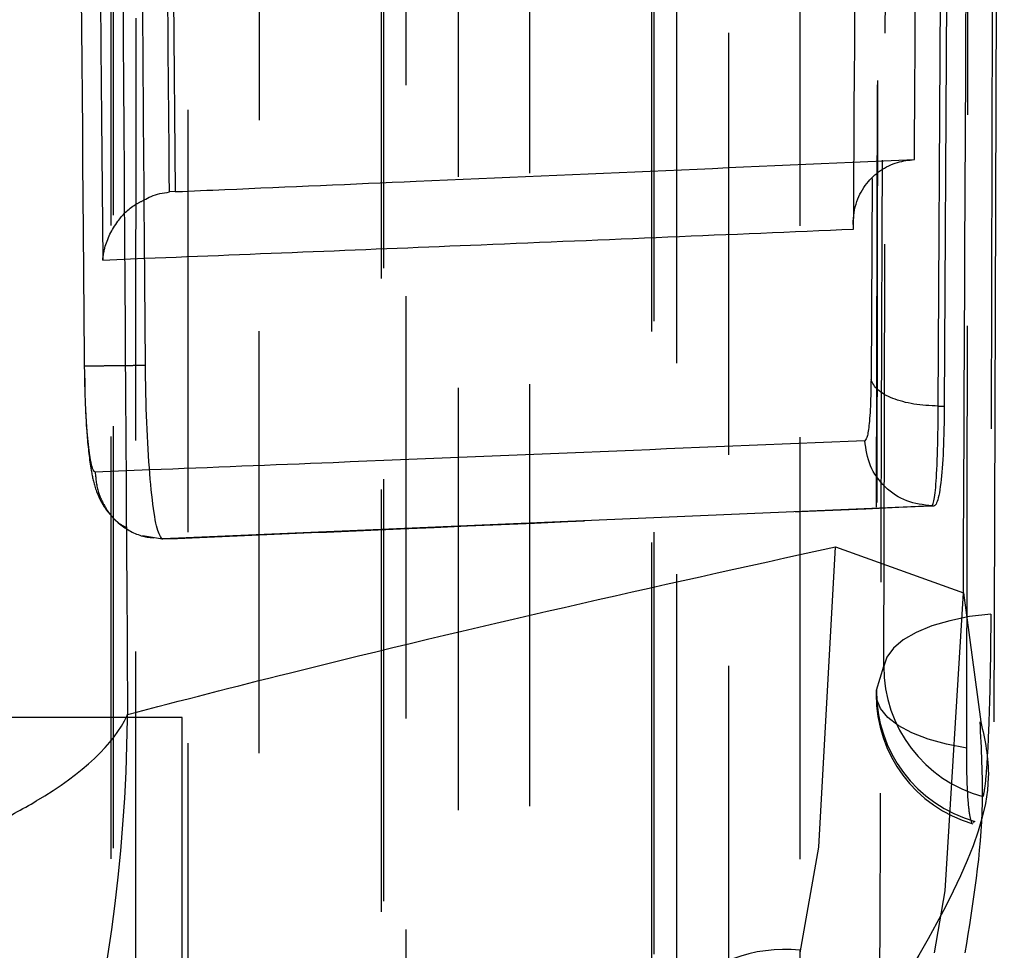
# Model space of a CAD drawing. Extents: x 49 to 390, y 18 to 272.
# Tile 33 of 36: x 379.04 to 382, y 238.19 to 240.99. Entities that reach past the tile are written whole.
import ezdxf

# ---------------------------------------------------------------- set-up
doc = ezdxf.new("R2010")
doc.units = 0
doc.linetypes.add('HIDDEN', pattern=[1.905, 1.27, -0.635])
doc.layers.get('0').update_dxf_attribs({"linetype": 'CONTINUOUS'})

msp = doc.modelspace()

# ---------------------------------------------------------------- linework, layer by layer
at = {"color": 7, "linetype": 'CONTINUOUS'}
for p, q in [((381.9703, 238.8783), (382.0007, 248.9282)), ((381.802, 239.8282), (381.8471, 248.3042)), ((381.8644, 248.3042), (381.8203, 239.8282)), ((379.4543, 246.885), (379.5076, 240.4734)), ((379.5076, 240.4734), (379.4903, 240.4724)), ((381.5475, 240.3607), (381.5476, 240.3808)), ((381.802, 239.8282), (381.8203, 239.8282)), ((381.7894, 239.5283), (379.4702, 239.4285)), ((381.7831, 239.5283), (381.7895, 239.5283)), ((379.4702, 239.4285), (379.4676, 239.4292)), ((379.4692, 239.4285), (379.4692, 239.4285)), ((379.4692, 239.4285), (379.4702, 239.4285)), ((381.493, 239.4051), (381.8775, 239.2668)), ((379.5284, 238.8916), (376.8784, 238.8916)), ((379.5284, 235.0941), (379.5284, 238.8916))]:
    msp.add_line(p, q, dxfattribs=at)
at = {"color": 7, "linetype": 'HIDDEN'}
for p, q in [((381.6321, 248.4146), (381.6148, 238.9612)), ((380.9398, 247.0378), (380.9403, 237.9307)), ((380.1272, 245.2922), (380.1271, 236.8622)), ((379.3147, 243.5466), (379.3137, 235.7937)), ((379.2899, 240.2677), (379.4158, 240.2728)), ((379.4313, 239.6362), (379.267, 239.6296)), ((379.4098, 239.4386), (379.4692, 239.4285)), ((381.6162, 238.9734), (381.6385, 239.0456)), ((381.9124, 238.5789), (381.9061, 238.5756))]:
    msp.add_line(p, q, dxfattribs=at)
at = {"color": 8, "linetype": 'CONTINUOUS'}
for p, q in [((381.6033, 240.5131), (381.5999, 239.908)), ((381.8775, 239.2668), (381.9299, 238.8787))]:
    msp.add_line(p, q, dxfattribs=at)
at = {"color": 7, "linetype": 'HIDDEN', "flags": 128}
for points in [[(381.9835, 248.6498), (381.9818, 247.918), (381.9747, 244.9703), (381.96, 239.2026)], [(381.6385, 239.0456), (381.6402, 239.7826), (381.6468, 242.7306), (381.6591, 248.4938)], [(381.634, 248.4281), (381.6327, 247.6911), (381.6274, 244.7431), (381.6162, 238.9734)], [(381.8876, 238.7996), (381.8888, 239.5251), (381.8935, 242.4728), (381.902, 248.2536)], [(381.3851, 247.3551), (381.3851, 246.6183), (381.3854, 243.6709), (381.3858, 238.191)], [(381.0158, 238.0522), (381.0158, 238.7891), (381.0156, 241.7364), (381.0152, 247.2163)], [(380.9467, 247.0692), (380.9467, 246.3324), (380.9469, 243.385), (380.9473, 237.9622)], [(381.1725, 237.7766), (381.1725, 238.5134), (381.1723, 241.4607), (381.172, 246.8836)], [(380.5725, 245.6095), (380.5725, 244.8726), (380.5725, 241.9253), (380.5725, 237.1224)], [(380.2026, 236.9837), (380.2026, 237.7205), (380.2026, 240.6679), (380.2026, 245.4707)], [(380.1341, 245.3236), (380.1341, 244.5867), (380.1341, 241.6394), (380.134, 236.8936)], [(380.3592, 236.708), (380.3593, 237.4448), (380.3593, 240.3922), (380.3594, 245.138)], [(379.76, 243.8638), (379.7599, 243.127), (379.7596, 240.1796), (379.7592, 236.0538)], [(379.3892, 235.9152), (379.3893, 236.652), (379.3897, 239.5993), (379.3901, 243.7251)], [(379.3216, 243.5779), (379.3216, 242.8411), (379.3212, 239.8938), (379.3207, 235.8251)], [(379.5459, 235.6394), (379.546, 236.3763), (379.5464, 239.3236), (379.547, 243.3923)], [(381.96, 239.2026), (381.8964, 239.1948), (381.8368, 239.1827), (381.7827, 239.1667), (381.7356, 239.1471), (381.6967, 239.1246), (381.6671, 239.0998), (381.6475, 239.0732), (381.6385, 239.0456)], [(381.8876, 238.7996), (381.827, 238.811), (381.7716, 238.8263), (381.7228, 238.8453), (381.682, 238.8673), (381.6502, 238.8918), (381.6283, 238.9181), (381.6169, 238.9455), (381.6162, 238.9734)]]:
    msp.add_lwpolyline(points, dxfattribs=at)
at = {"color": 8, "linetype": 'CONTINUOUS', "flags": 128}
for points in [[(381.3867, 238.1836), (381.4431, 238.5009), (381.493, 239.4051)], [(381.7912, 238.1836), (381.8228, 238.3697), (381.8775, 239.2668)]]:
    msp.add_lwpolyline(points, dxfattribs=at)
at = {"color": 7, "linetype": 'HIDDEN'}
for centre, radius, start, end in [((382.0425, 239.0432), 0.404, 179.6555, 254.7963), ((382.0212, 238.9604), 0.406, 179.8862, 253.4502), ((382.0218, 238.9695), 0.4056, 179.4563, 254.3446), ((381.3389, 237.7534), 0.4401, 83.8918, 137.2279)]:
    msp.add_arc(centre, radius, start, end, dxfattribs=at)
at = {"color": 7, "linetype": 'CONTINUOUS'}
for points, knots in [([(381.8775, 239.2668), (381.8863, 241.1739), (381.9015, 244.4634), (381.9154, 247.7542), (381.9213, 249.1373)], [0, 0, 0, 0, 0.5797188, 1, 1, 1, 1]), ([(381.7304, 240.5701), (381.7308, 240.6381), (381.7342, 241.1974), (381.7492, 243.665), (381.763, 246.0646), (381.7739, 247.9729)], [0, 0, 0, 0, 0.027574, 0.226656, 1, 1, 1, 1]), ([(379.314, 247.4541), (379.3216, 246.0222), (379.3369, 243.1711), (379.3553, 240.32), (379.3645, 238.9008)], [0, 0, 0, 0, 0.502233, 1, 1, 1, 1]), ([(379.4183, 239.9514), (379.4172, 240.0867), (379.412, 240.7634), (379.3934, 243.2425), (379.3783, 245.5864), (379.3667, 247.389)], [0, 0, 0, 0, 0.054586, 0.272931, 1, 1, 1, 1]), ([(379.4903, 240.4724), (379.4903, 240.4727), (379.4813, 241.5422), (379.4623, 243.6797), (379.4465, 245.817), (379.4385, 246.8853), (379.4385, 246.8855)], [0, 0, 0, 0, 0.000156, 0.50028, 0.999922, 1, 1, 1, 1]), ([(379.5076, 240.4734), (379.5091, 240.4734), (379.5587, 240.4756), (379.8012, 240.486), (380.5459, 240.5182), (381.2326, 240.5483), (381.7304, 240.5701)], [0, 0, 0, 0, 0.001869, 0.066123, 0.323139, 1, 1, 1, 1]), ([(381.5475, 240.3607), (381.5474, 240.3616), (381.547, 240.3664), (381.5456, 240.3945), (381.553, 240.4421), (381.583, 240.4979), (381.6259, 240.5383), (381.6762, 240.5638), (381.7132, 240.5681), (381.7304, 240.5701)], [0, 0, 0, 0, 0.0087, 0.049175, 0.289077, 0.496528, 0.677747, 0.849966, 1, 1, 1, 1]), ([(379.4144, 240.4483), (379.4212, 240.4522), (379.4433, 240.465), (379.471, 240.4694), (379.4903, 240.4724)], [0, 0, 0, 0, 0.3046147, 1, 1, 1, 1]), ([(379.4676, 239.4292), (379.4622, 239.4381), (379.4514, 239.4559), (379.4367, 239.5544), (379.4255, 239.6935), (379.4197, 239.8346), (379.4186, 239.9223), (379.4183, 239.9514)], [0, 0, 0, 0, 0.222623, 0.445235, 0.667639, 0.889676, 1, 1, 1, 1]), ([(381.5999, 239.908), (381.5997, 239.8915), (381.5991, 239.8433), (381.5957, 239.7812), (381.5893, 239.7336), (381.5838, 239.7273), (381.5811, 239.7242)], [0, 0, 0, 0, 0.156198, 0.457127, 0.72972, 1, 1, 1, 1]), ([(381.802, 239.8282), (381.777, 239.8295), (381.727, 239.8321), (381.6626, 239.8503), (381.615, 239.8763), (381.6049, 239.8974), (381.5999, 239.908)], [0, 0, 0, 0, 0.249998, 0.499997, 0.749998, 1, 1, 1, 1]), ([(381.7832, 239.5283), (381.7832, 239.5283), (381.7857, 239.5289), (381.7915, 239.5461), (381.7978, 239.6208), (381.801, 239.7226), (381.802, 239.8014), (381.802, 239.8282), (381.802, 239.8282)], [0, 0, 0, 0, 0.000102, 0.268587, 0.54176, 0.843412, 0.999893, 1, 1, 1, 1]), ([(381.8203, 239.8282), (381.8195, 239.7819), (381.818, 239.6894), (381.8099, 239.5871), (381.7997, 239.5354), (381.7921, 239.5301), (381.7895, 239.5283)], [0, 0, 0, 0, 0.272322, 0.544632, 0.844593, 1, 1, 1, 1]), ([(381.7831, 239.5283), (381.7572, 239.5312), (381.7054, 239.5371), (381.6396, 239.5821), (381.5925, 239.6466), (381.5849, 239.6983), (381.5811, 239.7242)], [0, 0, 0, 0, 0.2500005, 0.4999985, 0.7500004, 1, 1, 1, 1]), ([(381.7831, 239.5283), (381.7831, 239.5283), (381.7832, 239.5283), (381.7832, 239.5283), (381.7832, 239.5283)], [0, 0, 0, 0, 0.9613311, 1, 1, 1, 1]), ([(379.3645, 238.9008), (379.5268, 238.9429), (380.252, 239.1306), (380.9506, 239.2852), (381.493, 239.4051)], [0, 0, 0, 0, 0.22378, 1, 1, 1, 1]), ([(381.8831, 238.1836), (381.9076, 238.3326), (381.9448, 238.5596), (381.9321, 238.7971), (381.9278, 238.8787)], [0, 0, 0, 0, 0.6566912, 1, 1, 1, 1])]:
    msp.add_open_spline(points, degree=3, knots=knots, dxfattribs=at)
at = {"color": 7, "linetype": 'HIDDEN'}
for points, knots in [([(381.6575, 248.1883), (381.6518, 246.3665), (381.6413, 242.9637), (381.6302, 239.5599), (381.625, 237.9784)], [0, 0, 0, 0, 0.535379, 1, 1, 1, 1]), ([(381.5476, 240.3808), (381.5483, 240.4969), (381.5519, 241.1044), (381.5672, 243.7046), (381.581, 246.1888), (381.5921, 248.1817)], [0, 0, 0, 0, 0.04466, 0.233595, 1, 1, 1, 1]), ([(381.6431, 248.0262), (381.6431, 248.0222), (381.6406, 247.527), (381.6279, 245.0667), (381.6146, 242.5662), (381.6035, 240.5571), (381.6033, 240.5131)], [0, 0, 0, 0, 0.001575, 0.197747, 0.982433, 1, 1, 1, 1]), ([(379.2352, 239.9491), (379.2341, 240.0844), (379.2286, 240.7611), (379.2092, 243.2402), (379.1934, 245.5841), (379.1813, 247.3866)], [0, 0, 0, 0, 0.0545865, 0.2729327, 1, 1, 1, 1]), ([(379.2347, 247.0788), (379.2432, 245.9458), (379.2601, 243.6754), (379.28, 241.4051), (379.2899, 240.2677)], [0, 0, 0, 0, 0.4990478, 1, 1, 1, 1]), ([(379.2899, 240.2677), (379.29, 240.2684), (379.291, 240.2806), (379.2979, 240.3206), (379.3262, 240.3784), (379.3722, 240.4277), (379.4054, 240.4439), (379.4144, 240.4483)], [0, 0, 0, 0, 0.010019, 0.180541, 0.590879, 0.889189, 1, 1, 1, 1]), ([(379.2352, 239.9491), (379.2348, 239.9491), (379.234, 239.9492), (379.2438, 239.9493), (379.2612, 239.9495), (379.2865, 239.9498), (379.3181, 239.9502), (379.3549, 239.9506), (379.3891, 239.951), (379.4107, 239.9512), (379.4183, 239.9513)], [0, 0, 0, 0, 0.132517, 0.265025, 0.397538, 0.530058, 0.662566, 0.795083, 0.927595, 1, 1, 1, 1]), ([(379.267, 239.6296), (379.2649, 239.6311), (379.2594, 239.6349), (379.2509, 239.6731), (379.2429, 239.7453), (379.2371, 239.8411), (379.2359, 239.9132), (379.2352, 239.9491)], [0, 0, 0, 0, 0.141849, 0.356457, 0.570481, 0.785872, 1, 1, 1, 1]), ([(379.2353, 239.9285), (379.2355, 239.9044), (379.2362, 239.8346), (379.2427, 239.7262), (379.2532, 239.6394), (379.2653, 239.5824), (379.2938, 239.5197), (379.3415, 239.4675), (379.3991, 239.4365), (379.4336, 239.4331), (379.4429, 239.4322)], [0, 0, 0, 0, 0.10313, 0.29881, 0.50945, 0.640517, 0.723321, 0.837057, 0.956155, 1, 1, 1, 1]), ([(379.267, 239.6296), (379.269, 239.6088), (379.2726, 239.5716), (379.2993, 239.5177), (379.3286, 239.4794), (379.3553, 239.4658), (379.3618, 239.4625)], [0, 0, 0, 0, 0.308249, 0.552943, 0.892024, 1, 1, 1, 1]), ([(379.4692, 239.4285), (379.7085, 239.4386), (380.4907, 239.4719), (381.2536, 239.5052), (381.7832, 239.5283)], [0, 0, 0, 0, 0.305926, 1, 1, 1, 1]), ([(379.4676, 239.4292), (379.4681, 239.4288), (379.4686, 239.4284), (379.4692, 239.4285), (379.4692, 239.4285)], [0, 0, 0, 0, 0.997781, 1, 1, 1, 1]), ([(381.96, 239.2026), (381.9598, 239.167), (381.9593, 239.0897), (381.9569, 238.9606), (381.9529, 238.8348), (381.9472, 238.7324), (381.9414, 238.6747), (381.9377, 238.6585), (381.9366, 238.6533)], [0, 0, 0, 0, 0.160467, 0.348324, 0.536016, 0.723285, 0.910089, 1, 1, 1, 1]), ([(375.1999, 237.8707), (375.6955, 237.9109), (376.7421, 237.9957), (377.8454, 238.1999), (378.5569, 238.3997), (378.8963, 238.5342), (379.2046, 238.6993), (379.3252, 238.8128), (379.3641, 238.8999), (379.3645, 238.9008)], [0, 0, 0, 0, 0.229474, 0.484643, 0.616644, 0.748655, 0.804952, 0.997797, 1, 1, 1, 1]), ([(375.5953, 233.9628), (376.0764, 234.1453), (377.0924, 234.5308), (378.1181, 235.5011), (378.7527, 236.4619), (379.0398, 237.1127), (379.2837, 237.9154), (379.3598, 238.4692), (379.3644, 238.896), (379.3645, 238.9008)], [0, 0, 0, 0, 0.229485, 0.484654, 0.61668, 0.748717, 0.804956, 0.997796, 1, 1, 1, 1]), ([(381.9299, 238.8787), (381.942, 238.8248), (381.995, 238.5877), (381.7862, 238.2439), (381.625, 237.9784)], [0, 0, 0, 0, 0.227608, 1, 1, 1, 1]), ([(381.9032, 238.574), (381.9003, 238.5837), (381.8945, 238.6032), (381.8888, 238.6846), (381.8875, 238.7585), (381.8876, 238.799), (381.8876, 238.7996)], [0, 0, 0, 0, 0.330904, 0.662536, 0.994984, 1, 1, 1, 1]), ([(381.3858, 238.191), (381.385, 238.1505), (381.3835, 238.0683), (381.3714, 237.9351), (381.3532, 237.8122), (381.3304, 237.7137), (381.3119, 237.6658), (381.302, 237.6514), (381.3001, 237.6487)], [0, 0, 0, 0, 0.185825, 0.377795, 0.569765, 0.761731, 0.953705, 1, 1, 1, 1])]:
    msp.add_open_spline(points, degree=3, knots=knots, dxfattribs=at)
at = {"color": 8, "linetype": 'CONTINUOUS'}
for points, knots in [([(379.4158, 240.2728), (379.754, 240.2864), (380.4713, 240.3153), (381.1754, 240.345), (381.5475, 240.3607)], [0, 0, 0, 0, 0.471479, 1, 1, 1, 1]), ([(381.5811, 239.7242), (381.0517, 239.702), (380.3426, 239.6722), (379.6156, 239.6434), (379.4313, 239.6362)], [0, 0, 0, 0, 0.746449, 1, 1, 1, 1])]:
    msp.add_open_spline(points, degree=3, knots=knots, dxfattribs=at)

doc.saveas('drawing.dxf')
